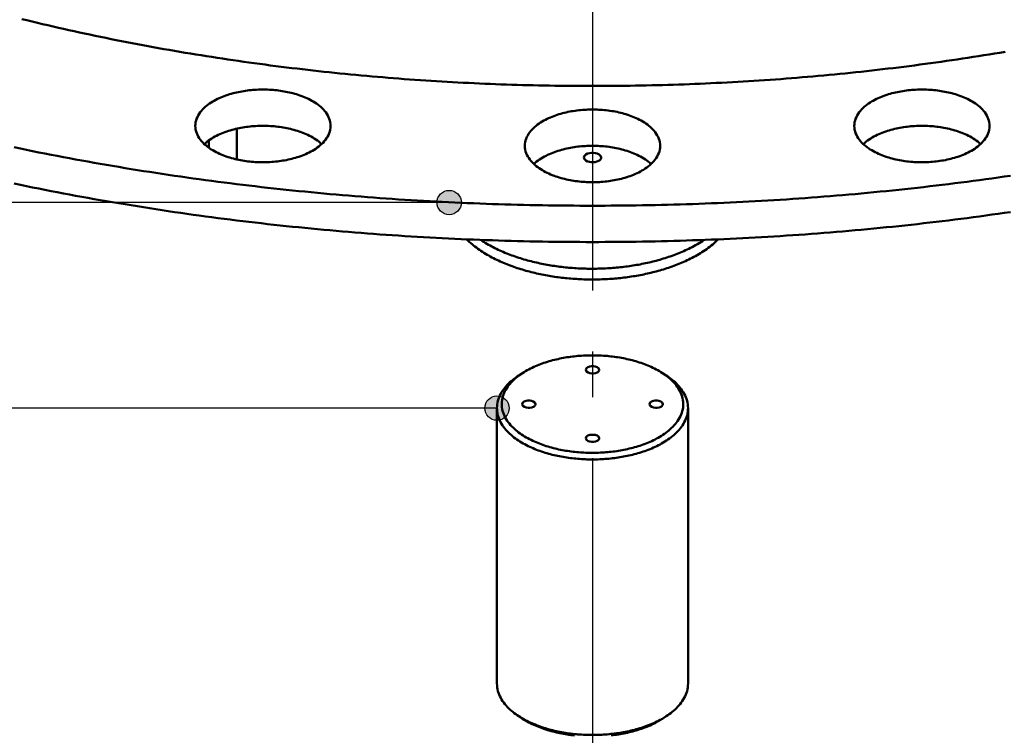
# Model space of a CAD drawing. Header units: millimetres. Extents: x 0 to 841, y 0 to 594.
# Tile 6 of 38: x 298 to 363, y 219 to 266. Entities that reach past the tile are written whole.
import ezdxf

# ---------------------------------------------------------------- set-up
doc = ezdxf.new("R2010")
doc.units = ezdxf.units.MM
doc.linetypes.add('EJE', pattern=[31, 20, -4, 3, -4])
for name, color, linetype, lineweight in [('ACH', 7, 'CONTINUOUS', 13), ('COTA', 7, 'CONTINUOUS', 25), ('EJE', 7, 'EJE', 25), ('VIS', 7, 'CONTINUOUS', 50)]:
    doc.layers.add(name, color=color, linetype=linetype, lineweight=lineweight)

msp = doc.modelspace()

# ---------------------------------------------------------------- hatches: boundary and pattern name
at = {"layer": 'ACH'}
h = msp.add_hatch(color=7, dxfattribs=at)
h.dxf.hatch_style = 1
h.paths.add_polyline_path([(326.879, 253.862), (326.644, 254.428), (326.079, 254.662), (325.513, 254.428), (325.279, 253.862), (325.513, 253.297), (326.079, 253.062), (326.644, 253.297)])
h = msp.add_hatch(color=7, dxfattribs=at)
h.dxf.hatch_style = 1
h.paths.add_polyline_path([(330.019, 240.35), (329.785, 240.916), (329.219, 241.15), (328.653, 240.916), (328.419, 240.35), (328.653, 239.785), (329.219, 239.55), (329.785, 239.785)])

# ---------------------------------------------------------------- linework, layer by layer
at = {"layer": 'COTA'}
for p, q in [((326.079, 253.862), (252.87, 253.862)), ((329.219, 240.35), (227.702, 240.35))]:
    msp.add_line(p, q, dxfattribs=at)
for centre in [(326.079, 253.862), (329.219, 240.35)]:
    msp.add_circle(centre, 0.8, dxfattribs=at)
at = {"layer": 'EJE'}
msp.add_line((335.5, 454.073), (335.5, 184.27), dxfattribs=at)
at = {"layer": 'VIS'}
for points in [[(297.972, 265.919), (298.316, 265.835), (298.66, 265.752), (299.004, 265.669), (299.348, 265.588), (299.693, 265.507), (300.038, 265.427), (300.383, 265.348), (300.728, 265.27), (301.074, 265.193), (301.419, 265.117), (301.765, 265.041), (302.111, 264.966), (302.457, 264.893), (302.804, 264.82), (303.15, 264.748), (303.497, 264.676), (303.844, 264.606), (304.191, 264.536), (304.538, 264.468), (304.886, 264.4), (305.233, 264.333), (305.581, 264.267), (305.929, 264.201), (306.277, 264.137), (306.625, 264.073), (306.974, 264.01), (307.322, 263.948), (307.671, 263.887), (308.02, 263.826), (308.368, 263.767), (308.718, 263.708), (309.067, 263.65), (309.416, 263.593), (309.765, 263.536), (310.115, 263.481), (310.465, 263.426), (310.815, 263.372), (311.165, 263.319), (311.515, 263.266), (311.865, 263.215), (312.215, 263.164), (312.566, 263.114), (312.916, 263.065), (313.267, 263.016), (313.618, 262.969), (313.969, 262.922), (314.319, 262.876), (314.671, 262.831), (315.022, 262.786), (315.373, 262.743), (315.724, 262.7), (316.076, 262.658), (316.427, 262.616), (316.779, 262.576), (317.131, 262.536), (317.483, 262.497), (317.835, 262.459), (318.187, 262.422), (318.539, 262.385), (318.891, 262.349), (319.243, 262.314), (319.595, 262.28), (319.948, 262.246), (320.3, 262.213), (320.653, 262.181), (321.005, 262.15), (321.358, 262.119), (321.711, 262.09), (322.064, 262.061), (322.416, 262.032), (322.769, 262.005), (323.122, 261.978), (323.475, 261.952), (323.828, 261.927), (324.182, 261.903), (324.535, 261.879), (324.888, 261.856), (325.241, 261.834), (325.595, 261.813), (325.948, 261.792), (326.301, 261.772), (326.655, 261.753), (327.008, 261.735), (327.362, 261.717), (327.715, 261.7), (328.069, 261.684), (328.423, 261.669), (328.776, 261.654), (329.13, 261.64), (329.484, 261.627), (329.838, 261.615), (330.191, 261.603), (330.545, 261.593), (330.899, 261.582), (331.253, 261.573), (331.607, 261.564), (331.961, 261.557), (332.315, 261.55), (332.669, 261.543), (333.022, 261.538), (333.376, 261.533), (333.73, 261.529), (334.084, 261.525), (334.438, 261.523), (334.792, 261.521), (335.146, 261.52), (335.5, 261.519), (335.854, 261.52), (336.208, 261.521), (336.562, 261.523), (336.916, 261.525), (337.27, 261.529), (337.624, 261.533), (337.978, 261.538), (338.332, 261.543), (338.686, 261.55), (339.04, 261.557), (339.394, 261.565), (339.748, 261.573), (340.101, 261.582), (340.455, 261.593), (340.809, 261.603), (341.163, 261.615), (341.517, 261.627), (341.87, 261.64), (342.224, 261.654), (342.578, 261.669), (342.931, 261.684), (343.285, 261.7), (343.639, 261.717), (343.992, 261.735), (344.346, 261.753), (344.699, 261.772), (345.053, 261.792), (345.406, 261.813), (345.759, 261.834), (346.113, 261.856), (346.466, 261.879), (346.819, 261.903), (347.172, 261.927), (347.525, 261.952), (347.878, 261.978), (348.231, 262.005), (348.584, 262.032), (348.937, 262.061), (349.29, 262.09), (349.643, 262.119), (349.995, 262.15), (350.348, 262.181), (350.7, 262.213), (351.053, 262.246), (351.405, 262.28), (351.757, 262.314), (352.11, 262.349), (352.462, 262.385), (352.814, 262.422), (353.166, 262.459), (353.518, 262.497), (353.87, 262.536), (354.221, 262.576), (354.573, 262.616), (354.925, 262.658), (355.276, 262.7), (355.627, 262.743), (355.979, 262.786), (356.33, 262.831), (356.681, 262.876), (357.032, 262.922), (357.383, 262.969), (357.734, 263.017), (358.084, 263.065), (358.435, 263.114), (358.785, 263.164), (359.136, 263.215), (359.486, 263.266), (359.836, 263.319), (360.186, 263.372), (360.536, 263.426), (360.885, 263.481), (361.235, 263.536), (361.584, 263.593), (361.934, 263.65), (362.283, 263.708), (362.632, 263.767)], [(309.388, 258.896), (309.393, 259.016), (309.41, 259.136), (309.438, 259.253), (309.475, 259.368), (309.522, 259.479), (309.578, 259.586), (309.64, 259.689), (309.71, 259.788), (309.785, 259.882), (309.865, 259.972), (309.95, 260.058), (310.039, 260.14), (310.131, 260.218), (310.227, 260.292), (310.325, 260.362), (310.425, 260.429), (310.528, 260.493), (310.633, 260.553), (310.739, 260.61), (310.847, 260.664), (310.956, 260.716), (311.066, 260.765), (311.178, 260.811), (311.291, 260.854), (311.404, 260.896), (311.518, 260.934), (311.633, 260.971), (311.749, 261.005), (311.866, 261.037), (311.983, 261.067), (312.1, 261.095), (312.218, 261.12), (312.336, 261.144), (312.455, 261.166), (312.574, 261.186), (312.694, 261.204), (312.813, 261.22), (312.933, 261.234), (313.053, 261.247), (313.173, 261.257), (313.294, 261.266), (313.414, 261.273), (313.535, 261.279), (313.656, 261.282), (313.776, 261.284), (313.897, 261.284), (314.018, 261.282), (314.138, 261.279), (314.259, 261.273), (314.379, 261.266), (314.5, 261.257), (314.62, 261.247), (314.74, 261.234), (314.86, 261.22), (314.98, 261.204), (315.099, 261.186), (315.218, 261.166), (315.337, 261.144), (315.455, 261.12), (315.573, 261.095), (315.691, 261.067), (315.808, 261.037), (315.924, 261.005), (316.04, 260.971), (316.155, 260.934), (316.269, 260.896), (316.383, 260.854), (316.495, 260.811), (316.607, 260.765), (316.717, 260.716), (316.826, 260.664), (316.934, 260.61), (317.041, 260.553), (317.145, 260.493), (317.248, 260.429), (317.348, 260.362), (317.446, 260.292), (317.542, 260.218), (317.634, 260.14), (317.723, 260.058), (317.808, 259.972), (317.888, 259.882), (317.963, 259.788), (318.033, 259.689), (318.096, 259.586), (318.151, 259.479), (318.198, 259.368), (318.235, 259.253), (318.263, 259.136), (318.28, 259.016), (318.286, 258.896)], [(352.714, 258.896), (352.72, 259.016), (352.737, 259.136), (352.765, 259.253), (352.802, 259.368), (352.849, 259.479), (352.904, 259.586), (352.967, 259.689), (353.037, 259.788), (353.112, 259.882), (353.192, 259.972), (353.277, 260.058), (353.366, 260.14), (353.458, 260.218), (353.554, 260.292), (353.652, 260.362), (353.752, 260.429), (353.855, 260.493), (353.959, 260.553), (354.066, 260.61), (354.174, 260.664), (354.283, 260.716), (354.393, 260.765), (354.505, 260.811), (354.617, 260.854), (354.731, 260.896), (354.845, 260.934), (354.96, 260.971), (355.076, 261.005), (355.192, 261.037), (355.309, 261.067), (355.427, 261.095), (355.545, 261.12), (355.663, 261.144), (355.782, 261.166), (355.901, 261.186), (356.02, 261.204), (356.14, 261.22), (356.26, 261.234), (356.38, 261.247), (356.5, 261.257), (356.621, 261.266), (356.741, 261.273), (356.862, 261.279), (356.982, 261.282), (357.103, 261.284), (357.224, 261.284), (357.344, 261.282), (357.465, 261.279), (357.586, 261.273), (357.706, 261.266), (357.827, 261.257), (357.947, 261.247), (358.067, 261.234), (358.187, 261.22), (358.307, 261.204), (358.426, 261.186), (358.545, 261.166), (358.664, 261.144), (358.782, 261.12), (358.9, 261.095), (359.017, 261.067), (359.134, 261.037), (359.251, 261.005), (359.367, 260.971), (359.482, 260.934), (359.596, 260.896), (359.709, 260.854), (359.822, 260.811), (359.934, 260.765), (360.044, 260.716), (360.153, 260.664), (360.261, 260.61), (360.367, 260.553), (360.472, 260.493), (360.575, 260.429), (360.675, 260.362), (360.773, 260.292), (360.869, 260.218), (360.961, 260.14), (361.05, 260.058), (361.135, 259.972), (361.215, 259.882), (361.29, 259.788), (361.36, 259.689), (361.422, 259.586), (361.478, 259.479), (361.525, 259.368), (361.562, 259.253), (361.59, 259.136), (361.607, 259.016), (361.612, 258.896)], [(331.051, 257.585), (331.057, 257.706), (331.074, 257.825), (331.101, 257.943), (331.139, 258.057), (331.186, 258.168), (331.241, 258.276), (331.304, 258.379), (331.373, 258.478), (331.448, 258.572), (331.529, 258.662), (331.614, 258.748), (331.703, 258.83), (331.795, 258.907), (331.89, 258.981), (331.988, 259.052), (332.089, 259.119), (332.192, 259.182), (332.296, 259.242), (332.402, 259.3), (332.51, 259.354), (332.619, 259.405), (332.73, 259.454), (332.841, 259.5), (332.954, 259.544), (333.067, 259.585), (333.182, 259.624), (333.297, 259.66), (333.413, 259.694), (333.529, 259.726), (333.646, 259.756), (333.763, 259.784), (333.881, 259.81), (334, 259.834), (334.118, 259.856), (334.238, 259.875), (334.357, 259.893), (334.477, 259.91), (334.596, 259.924), (334.716, 259.936), (334.837, 259.947), (334.957, 259.956), (335.078, 259.963), (335.198, 259.968), (335.319, 259.972), (335.44, 259.973), (335.56, 259.973), (335.681, 259.972), (335.802, 259.968), (335.922, 259.963), (336.043, 259.956), (336.163, 259.947), (336.284, 259.936), (336.404, 259.924), (336.523, 259.91), (336.643, 259.893), (336.762, 259.875), (336.882, 259.856), (337, 259.834), (337.119, 259.81), (337.237, 259.784), (337.354, 259.756), (337.471, 259.726), (337.587, 259.694), (337.703, 259.66), (337.818, 259.624), (337.933, 259.585), (338.046, 259.544), (338.159, 259.5), (338.27, 259.454), (338.381, 259.405), (338.49, 259.354), (338.598, 259.3), (338.704, 259.242), (338.808, 259.182), (338.911, 259.119), (339.012, 259.052), (339.11, 258.981), (339.205, 258.907), (339.297, 258.83), (339.386, 258.748), (339.471, 258.662), (339.552, 258.572), (339.627, 258.478), (339.696, 258.379), (339.759, 258.276), (339.814, 258.168), (339.861, 258.057), (339.899, 257.943), (339.926, 257.825), (339.943, 257.706), (339.949, 257.585)], [(316.983, 257.207), (316.875, 257.151), (316.765, 257.097), (316.655, 257.047), (316.543, 257), (316.43, 256.955), (316.316, 256.912), (316.202, 256.872), (316.086, 256.835), (315.97, 256.799), (315.853, 256.766), (315.736, 256.735), (315.618, 256.707), (315.499, 256.68), (315.38, 256.655), (315.261, 256.633), (315.141, 256.612), (315.021, 256.593), (314.901, 256.576), (314.78, 256.561), (314.659, 256.548), (314.538, 256.537), (314.417, 256.527), (314.296, 256.52), (314.175, 256.514), (314.053, 256.51), (313.932, 256.507), (313.81, 256.507), (313.689, 256.508), (313.567, 256.511), (313.446, 256.516), (313.325, 256.523), (313.204, 256.531), (313.083, 256.541), (312.962, 256.554), (312.841, 256.567), (312.721, 256.583), (312.6, 256.601), (312.48, 256.621), (312.361, 256.642), (312.242, 256.666), (312.123, 256.691), (312.005, 256.719), (311.887, 256.748), (311.77, 256.78), (311.653, 256.814), (311.537, 256.851), (311.422, 256.889), (311.308, 256.93), (311.194, 256.974), (311.082, 257.02), (310.97, 257.069), (310.86, 257.12), (310.752, 257.174), (310.645, 257.232), (310.539, 257.292), (310.436, 257.356), (310.334, 257.422), (310.235, 257.493), (310.139, 257.567), (310.046, 257.645), (309.956, 257.727), (309.871, 257.813), (309.789, 257.903), (309.713, 257.998), (309.643, 258.097), (309.58, 258.201), (309.524, 258.309), (309.476, 258.421), (309.438, 258.536), (309.41, 258.654), (309.393, 258.774), (309.388, 258.896)], [(309.981, 257.703), (310.072, 257.784), (310.166, 257.861), (310.263, 257.934), (310.362, 258.003), (310.464, 258.069), (310.568, 258.131), (310.673, 258.191), (310.781, 258.247), (310.89, 258.3), (311, 258.351), (311.111, 258.399), (311.224, 258.444), (311.337, 258.487), (311.451, 258.527), (311.566, 258.565), (311.682, 258.601), (311.799, 258.634), (311.916, 258.666), (312.034, 258.695), (312.152, 258.722), (312.271, 258.747), (312.39, 258.77), (312.509, 258.791), (312.629, 258.81), (312.749, 258.827), (312.869, 258.842), (312.989, 258.856), (313.11, 258.868), (313.231, 258.877), (313.352, 258.885), (313.473, 258.892), (313.594, 258.896), (313.715, 258.899), (313.837, 258.9), (313.958, 258.899), (314.079, 258.896), (314.2, 258.892), (314.321, 258.885), (314.442, 258.877), (314.563, 258.868), (314.684, 258.856), (314.804, 258.842), (314.924, 258.827), (315.045, 258.81), (315.164, 258.791), (315.284, 258.77), (315.403, 258.747), (315.521, 258.722), (315.639, 258.695), (315.757, 258.666), (315.874, 258.634), (315.991, 258.601), (316.107, 258.565), (316.222, 258.527), (316.336, 258.487), (316.45, 258.444), (316.562, 258.399), (316.673, 258.351), (316.784, 258.3), (316.892, 258.247), (317, 258.191), (317.105, 258.131), (317.209, 258.069), (317.311, 258.003), (317.411, 257.934), (317.507, 257.861), (317.601, 257.784), (317.692, 257.703)], [(312.119, 256.692), (312.119, 258.714)], [(318.286, 258.896), (318.28, 258.771), (318.262, 258.648), (318.232, 258.527), (318.193, 258.41), (318.143, 258.296), (318.085, 258.186), (318.019, 258.08), (317.946, 257.98), (317.867, 257.884), (317.782, 257.792), (317.694, 257.705), (317.601, 257.622), (317.504, 257.544), (317.405, 257.469), (317.303, 257.398), (317.198, 257.331), (317.091, 257.267), (316.983, 257.207)], [(360.309, 257.207), (360.201, 257.151), (360.092, 257.097), (359.982, 257.047), (359.87, 257), (359.757, 256.955), (359.643, 256.912), (359.528, 256.872), (359.413, 256.835), (359.297, 256.799), (359.18, 256.766), (359.062, 256.735), (358.944, 256.707), (358.826, 256.68), (358.707, 256.655), (358.588, 256.633), (358.468, 256.612), (358.348, 256.593), (358.227, 256.576), (358.107, 256.561), (357.986, 256.548), (357.865, 256.537), (357.744, 256.527), (357.623, 256.52), (357.502, 256.514), (357.38, 256.51), (357.259, 256.507), (357.137, 256.507), (357.016, 256.508), (356.894, 256.511), (356.773, 256.516), (356.652, 256.523), (356.53, 256.531), (356.409, 256.541), (356.288, 256.554), (356.168, 256.567), (356.047, 256.583), (355.927, 256.601), (355.807, 256.621), (355.688, 256.642), (355.569, 256.666), (355.45, 256.691), (355.331, 256.719), (355.214, 256.748), (355.096, 256.78), (354.98, 256.814), (354.864, 256.851), (354.749, 256.889), (354.634, 256.93), (354.521, 256.974), (354.409, 257.02), (354.297, 257.069), (354.187, 257.12), (354.079, 257.174), (353.971, 257.232), (353.866, 257.292), (353.762, 257.356), (353.661, 257.422), (353.562, 257.493), (353.466, 257.567), (353.373, 257.645), (353.283, 257.727), (353.197, 257.813), (353.116, 257.903), (353.04, 257.998), (352.97, 258.097), (352.907, 258.201), (352.851, 258.309), (352.803, 258.421), (352.765, 258.536), (352.737, 258.654), (352.72, 258.774), (352.714, 258.896)], [(353.308, 257.703), (353.399, 257.784), (353.493, 257.861), (353.589, 257.934), (353.689, 258.003), (353.791, 258.069), (353.895, 258.131), (354, 258.191), (354.108, 258.247), (354.216, 258.3), (354.327, 258.351), (354.438, 258.399), (354.55, 258.444), (354.664, 258.487), (354.778, 258.527), (354.893, 258.565), (355.009, 258.601), (355.126, 258.634), (355.243, 258.666), (355.361, 258.695), (355.479, 258.722), (355.597, 258.747), (355.716, 258.77), (355.836, 258.791), (355.955, 258.81), (356.076, 258.827), (356.196, 258.842), (356.316, 258.856), (356.437, 258.868), (356.558, 258.877), (356.679, 258.885), (356.8, 258.892), (356.921, 258.896), (357.042, 258.899), (357.163, 258.9), (357.285, 258.899), (357.406, 258.896), (357.527, 258.892), (357.648, 258.885), (357.769, 258.877), (357.89, 258.868), (358.011, 258.856), (358.131, 258.842), (358.251, 258.827), (358.371, 258.81), (358.491, 258.791), (358.61, 258.77), (358.729, 258.747), (358.848, 258.722), (358.966, 258.695), (359.084, 258.666), (359.201, 258.634), (359.318, 258.601), (359.434, 258.565), (359.549, 258.527), (359.663, 258.487), (359.776, 258.444), (359.889, 258.399), (360, 258.351), (360.11, 258.3), (360.219, 258.247), (360.327, 258.191), (360.432, 258.131), (360.536, 258.069), (360.638, 258.003), (360.737, 257.934), (360.834, 257.861), (360.928, 257.784), (361.019, 257.703)], [(361.612, 258.896), (361.606, 258.771), (361.588, 258.648), (361.559, 258.527), (361.519, 258.41), (361.47, 258.296), (361.411, 258.186), (361.345, 258.08), (361.272, 257.98), (361.193, 257.884), (361.109, 257.792), (361.02, 257.705), (360.928, 257.622), (360.831, 257.544), (360.732, 257.469), (360.629, 257.398), (360.525, 257.331), (360.418, 257.267), (360.309, 257.207)], [(310.268, 257.469), (310.268, 257.938)], [(297.481, 257.488), (297.884, 257.405), (298.287, 257.322), (298.691, 257.24), (299.094, 257.159), (299.498, 257.079), (299.902, 257), (300.306, 256.922), (300.711, 256.845), (301.115, 256.769), (301.52, 256.694), (301.925, 256.62), (302.33, 256.547), (302.735, 256.475), (303.14, 256.404), (303.546, 256.333), (303.952, 256.264), (304.358, 256.196), (304.764, 256.128), (305.17, 256.062), (305.576, 255.996), (305.983, 255.931), (306.389, 255.868), (306.796, 255.805), (307.203, 255.743), (307.61, 255.682), (308.017, 255.622), (308.425, 255.563), (308.832, 255.505), (309.24, 255.448), (309.648, 255.392), (310.055, 255.336), (310.463, 255.282), (310.872, 255.228), (311.28, 255.176), (311.688, 255.124), (312.097, 255.073), (312.505, 255.024), (312.914, 254.975), (313.323, 254.927), (313.732, 254.879), (314.141, 254.833), (314.55, 254.788), (314.959, 254.743), (315.368, 254.7), (315.778, 254.657), (316.187, 254.616), (316.597, 254.575), (317.006, 254.535), (317.416, 254.496), (317.826, 254.458), (318.236, 254.42), (318.646, 254.384), (319.056, 254.349), (319.466, 254.314), (319.876, 254.28), (320.286, 254.248), (320.697, 254.216), (321.107, 254.185), (321.518, 254.154), (321.928, 254.125), (322.339, 254.097), (322.75, 254.069), (323.16, 254.043), (323.571, 254.017), (323.982, 253.992), (324.393, 253.968), (324.804, 253.945), (325.215, 253.923), (325.626, 253.901), (326.037, 253.881), (326.448, 253.861), (326.859, 253.843), (327.271, 253.825), (327.682, 253.808), (328.093, 253.792), (328.504, 253.776), (328.916, 253.762), (329.327, 253.749), (329.739, 253.736), (330.15, 253.724), (330.562, 253.713), (330.973, 253.703), (331.385, 253.694), (331.796, 253.686), (332.208, 253.679), (332.619, 253.672), (333.031, 253.666), (333.442, 253.662), (333.854, 253.658), (334.265, 253.655), (334.677, 253.653), (335.089, 253.651), (335.5, 253.651), (335.912, 253.651), (336.324, 253.653), (336.735, 253.655), (337.147, 253.658), (337.558, 253.662), (337.97, 253.666), (338.381, 253.672), (338.793, 253.679), (339.205, 253.686), (339.616, 253.694), (340.028, 253.703), (340.439, 253.713), (340.851, 253.724), (341.262, 253.736), (341.673, 253.749), (342.085, 253.762), (342.496, 253.776), (342.907, 253.792), (343.319, 253.808), (343.73, 253.825), (344.141, 253.843), (344.552, 253.861), (344.964, 253.881), (345.375, 253.901), (345.786, 253.923), (346.197, 253.945), (346.608, 253.968), (347.019, 253.992), (347.429, 254.017), (347.84, 254.043), (348.251, 254.069), (348.662, 254.097), (349.072, 254.125), (349.483, 254.154), (349.893, 254.185), (350.304, 254.216), (350.714, 254.248), (351.124, 254.28), (351.535, 254.314), (351.945, 254.349), (352.355, 254.384), (352.765, 254.42), (353.175, 254.458), (353.585, 254.496), (353.994, 254.535), (354.404, 254.575), (354.814, 254.616), (355.223, 254.657), (355.632, 254.7), (356.042, 254.744), (356.451, 254.788), (356.86, 254.833), (357.269, 254.879), (357.678, 254.927), (358.087, 254.975), (358.495, 255.024), (358.904, 255.073), (359.313, 255.124), (359.721, 255.176), (360.129, 255.228), (360.537, 255.282), (360.945, 255.336), (361.353, 255.392), (361.761, 255.448), (362.168, 255.505), (362.576, 255.563), (362.983, 255.622)], [(338.646, 255.896), (338.538, 255.84), (338.429, 255.787), (338.318, 255.737), (338.206, 255.689), (338.094, 255.644), (337.98, 255.602), (337.865, 255.562), (337.75, 255.524), (337.633, 255.489), (337.516, 255.456), (337.399, 255.425), (337.281, 255.396), (337.162, 255.369), (337.043, 255.345), (336.924, 255.322), (336.804, 255.301), (336.684, 255.283), (336.564, 255.266), (336.444, 255.251), (336.323, 255.238), (336.202, 255.226), (336.081, 255.217), (335.959, 255.209), (335.838, 255.203), (335.717, 255.199), (335.595, 255.197), (335.474, 255.196), (335.352, 255.198), (335.231, 255.201), (335.109, 255.206), (334.988, 255.212), (334.867, 255.221), (334.746, 255.231), (334.625, 255.243), (334.504, 255.257), (334.384, 255.273), (334.264, 255.29), (334.144, 255.31), (334.024, 255.332), (333.905, 255.355), (333.786, 255.381), (333.668, 255.408), (333.55, 255.438), (333.433, 255.47), (333.316, 255.504), (333.201, 255.54), (333.085, 255.579), (332.971, 255.62), (332.858, 255.663), (332.745, 255.709), (332.634, 255.758), (332.524, 255.81), (332.415, 255.864), (332.308, 255.921), (332.203, 255.981), (332.099, 256.045), (331.998, 256.112), (331.899, 256.182), (331.803, 256.257), (331.709, 256.335), (331.62, 256.416), (331.534, 256.503), (331.453, 256.593), (331.377, 256.688), (331.307, 256.787), (331.243, 256.89), (331.187, 256.998), (331.14, 257.11), (331.102, 257.225), (331.074, 257.344), (331.057, 257.464), (331.051, 257.585)], [(331.645, 256.393), (331.735, 256.473), (331.829, 256.55), (331.926, 256.623), (332.025, 256.692), (332.127, 256.758), (332.231, 256.821), (332.337, 256.88), (332.444, 256.937), (332.553, 256.99), (332.663, 257.041), (332.775, 257.088), (332.887, 257.134), (333, 257.177), (333.115, 257.217), (333.23, 257.255), (333.346, 257.29), (333.462, 257.324), (333.579, 257.355), (333.697, 257.384), (333.815, 257.411), (333.934, 257.436), (334.053, 257.459), (334.172, 257.48), (334.292, 257.499), (334.412, 257.517), (334.532, 257.532), (334.653, 257.545), (334.774, 257.557), (334.894, 257.567), (335.015, 257.575), (335.136, 257.581), (335.258, 257.586), (335.379, 257.588), (335.5, 257.589), (335.621, 257.588), (335.742, 257.586), (335.864, 257.581), (335.985, 257.575), (336.106, 257.567), (336.226, 257.557), (336.347, 257.545), (336.468, 257.532), (336.588, 257.517), (336.708, 257.499), (336.828, 257.48), (336.947, 257.459), (337.066, 257.436), (337.185, 257.411), (337.303, 257.384), (337.421, 257.355), (337.538, 257.324), (337.654, 257.29), (337.77, 257.255), (337.885, 257.217), (338, 257.177), (338.113, 257.134), (338.225, 257.088), (338.337, 257.041), (338.447, 256.99), (338.556, 256.937), (338.663, 256.88), (338.769, 256.821), (338.873, 256.758), (338.975, 256.692), (339.074, 256.623), (339.171, 256.55), (339.265, 256.473), (339.355, 256.393)], [(334.924, 256.817), (334.969, 256.936), (335.066, 257.02), (335.183, 257.075), (335.307, 257.108), (335.435, 257.124), (335.565, 257.124), (335.693, 257.108), (335.817, 257.075), (335.934, 257.02), (336.031, 256.936), (336.076, 256.817)], [(339.949, 257.585), (339.943, 257.461), (339.925, 257.338), (339.896, 257.217), (339.856, 257.099), (339.806, 256.985), (339.748, 256.875), (339.682, 256.77), (339.609, 256.669), (339.53, 256.573), (339.446, 256.482), (339.357, 256.394), (339.264, 256.312), (339.168, 256.233), (339.068, 256.158), (338.966, 256.088), (338.861, 256.02), (338.755, 255.956), (338.646, 255.896)], [(335.907, 256.598), (335.791, 256.55), (335.669, 256.522), (335.544, 256.509), (335.418, 256.511), (335.294, 256.528), (335.173, 256.563), (335.06, 256.618), (334.966, 256.701), (334.924, 256.817)], [(336.076, 256.817), (336.069, 256.769), (336.05, 256.725), (336.022, 256.686), (335.987, 256.652), (335.949, 256.623), (335.907, 256.598)], [(297.481, 255.104), (297.884, 255.02), (298.287, 254.937), (298.691, 254.855), (299.094, 254.775), (299.498, 254.695), (299.902, 254.616), (300.306, 254.538), (300.711, 254.461), (301.115, 254.385), (301.52, 254.31), (301.925, 254.236), (302.33, 254.162), (302.735, 254.09), (303.14, 254.019), (303.546, 253.949), (303.952, 253.879), (304.358, 253.811), (304.764, 253.744), (305.17, 253.677), (305.576, 253.611), (305.983, 253.547), (306.389, 253.483), (306.796, 253.42), (307.203, 253.359), (307.61, 253.298), (308.017, 253.238), (308.425, 253.179), (308.832, 253.121), (309.24, 253.063), (309.648, 253.007), (310.055, 252.952), (310.463, 252.897), (310.872, 252.844), (311.28, 252.791), (311.688, 252.74), (312.097, 252.689), (312.505, 252.639), (312.914, 252.59), (313.323, 252.542), (313.732, 252.495), (314.141, 252.449), (314.55, 252.403), (314.959, 252.359), (315.368, 252.315), (315.778, 252.273), (316.187, 252.231), (316.597, 252.19), (317.006, 252.15), (317.416, 252.111), (317.826, 252.073), (318.236, 252.036), (318.646, 252), (319.056, 251.964), (319.466, 251.929), (319.876, 251.896), (320.286, 251.863), (320.697, 251.831), (321.107, 251.8), (321.518, 251.77), (321.928, 251.741), (322.339, 251.712), (322.75, 251.685), (323.16, 251.658), (323.571, 251.632), (323.982, 251.608), (324.393, 251.584), (324.804, 251.56), (325.215, 251.538), (325.626, 251.517), (326.037, 251.496), (326.448, 251.477), (326.859, 251.458), (327.271, 251.44), (327.682, 251.423), (328.093, 251.407), (328.504, 251.392), (328.916, 251.378), (329.327, 251.364), (329.739, 251.351), (330.15, 251.34), (330.562, 251.329), (330.973, 251.319), (331.385, 251.31), (331.796, 251.301), (332.208, 251.294), (332.619, 251.288), (333.031, 251.282), (333.442, 251.277), (333.854, 251.273), (334.265, 251.27), (334.677, 251.268), (335.089, 251.267), (335.5, 251.266), (335.912, 251.267), (336.324, 251.268), (336.735, 251.27), (337.147, 251.273), (337.558, 251.277), (337.97, 251.282), (338.381, 251.288), (338.793, 251.294), (339.205, 251.302), (339.616, 251.31), (340.028, 251.319), (340.439, 251.329), (340.851, 251.34), (341.262, 251.352), (341.673, 251.364), (342.085, 251.378), (342.496, 251.392), (342.907, 251.407), (343.319, 251.423), (343.73, 251.44), (344.141, 251.458), (344.552, 251.477), (344.964, 251.496), (345.375, 251.517), (345.786, 251.538), (346.197, 251.56), (346.608, 251.584), (347.019, 251.608), (347.429, 251.632), (347.84, 251.658), (348.251, 251.685), (348.662, 251.712), (349.072, 251.741), (349.483, 251.77), (349.893, 251.8), (350.304, 251.831), (350.714, 251.863), (351.124, 251.896), (351.535, 251.93), (351.945, 251.964), (352.355, 252), (352.765, 252.036), (353.175, 252.073), (353.585, 252.111), (353.994, 252.15), (354.404, 252.19), (354.814, 252.231), (355.223, 252.273), (355.632, 252.315), (356.042, 252.359), (356.451, 252.403), (356.86, 252.449), (357.269, 252.495), (357.678, 252.542), (358.087, 252.59), (358.495, 252.639), (358.904, 252.689), (359.313, 252.74), (359.721, 252.791), (360.129, 252.844), (360.537, 252.897), (360.945, 252.952), (361.353, 253.007), (361.761, 253.064), (362.168, 253.121), (362.576, 253.179), (362.983, 253.238)], [(327.227, 251.442), (327.314, 251.359), (327.402, 251.277), (327.492, 251.197), (327.584, 251.119), (327.678, 251.043), (327.772, 250.969), (327.868, 250.896), (327.966, 250.825), (328.064, 250.756), (328.164, 250.689), (328.264, 250.623), (328.366, 250.558), (328.469, 250.496), (328.572, 250.434), (328.677, 250.374), (328.782, 250.316), (328.888, 250.259), (328.995, 250.203), (329.102, 250.149), (329.211, 250.096), (329.319, 250.045), (329.429, 249.994), (329.539, 249.945), (329.649, 249.898), (329.76, 249.851), (329.872, 249.806), (329.984, 249.762), (330.096, 249.719), (330.209, 249.677), (330.323, 249.636), (330.436, 249.597), (330.55, 249.558), (330.665, 249.521), (330.78, 249.485), (330.895, 249.45), (331.01, 249.415), (331.126, 249.382), (331.242, 249.35), (331.358, 249.319), (331.475, 249.289), (331.592, 249.26), (331.709, 249.232), (331.826, 249.205), (331.943, 249.178), (332.061, 249.153), (332.179, 249.129), (332.297, 249.105), (332.415, 249.083), (332.534, 249.061), (332.652, 249.041), (332.771, 249.021), (332.89, 249.002), (333.009, 248.984), (333.128, 248.967), (333.248, 248.951), (333.367, 248.935), (333.486, 248.921), (333.606, 248.907), (333.726, 248.895), (333.846, 248.883), (333.965, 248.872), (334.085, 248.861), (334.205, 248.852), (334.325, 248.844), (334.446, 248.836), (334.566, 248.829), (334.686, 248.823), (334.806, 248.818), (334.927, 248.813), (335.047, 248.81), (335.167, 248.807), (335.288, 248.805), (335.408, 248.804), (335.528, 248.804), (335.649, 248.805), (335.769, 248.806), (335.89, 248.808), (336.01, 248.812), (336.13, 248.815), (336.25, 248.82), (336.371, 248.826), (336.491, 248.832), (336.611, 248.839), (336.731, 248.847), (336.851, 248.856), (336.971, 248.866), (337.091, 248.877), (337.211, 248.888), (337.331, 248.901), (337.45, 248.914), (337.57, 248.928), (337.689, 248.943), (337.809, 248.958), (337.928, 248.975), (338.047, 248.992), (338.166, 249.011), (338.285, 249.03), (338.404, 249.05), (338.522, 249.071), (338.641, 249.093), (338.759, 249.116), (338.877, 249.14), (338.995, 249.165), (339.112, 249.191), (339.23, 249.217), (339.347, 249.245), (339.464, 249.274), (339.58, 249.303), (339.697, 249.334), (339.813, 249.365), (339.929, 249.398), (340.044, 249.431), (340.16, 249.466), (340.275, 249.502), (340.389, 249.539), (340.504, 249.576), (340.617, 249.615), (340.731, 249.655), (340.844, 249.697), (340.957, 249.739), (341.069, 249.782), (341.181, 249.827), (341.292, 249.873), (341.403, 249.92), (341.513, 249.968), (341.623, 250.018), (341.732, 250.069), (341.841, 250.121), (341.948, 250.175), (342.055, 250.229), (342.162, 250.286)], [(328.149, 251.405), (328.25, 251.339), (328.351, 251.274), (328.454, 251.211), (328.558, 251.149), (328.662, 251.089), (328.767, 251.03), (328.874, 250.973), (328.98, 250.917), (329.088, 250.863), (329.196, 250.81), (329.305, 250.758), (329.414, 250.708), (329.524, 250.658), (329.635, 250.61), (329.746, 250.564), (329.858, 250.518), (329.97, 250.474), (330.082, 250.431), (330.195, 250.389), (330.309, 250.348), (330.422, 250.308), (330.537, 250.27), (330.651, 250.232), (330.766, 250.196), (330.881, 250.16), (330.997, 250.126), (331.113, 250.093), (331.229, 250.06), (331.345, 250.029), (331.462, 249.999), (331.579, 249.97), (331.696, 249.941), (331.813, 249.914), (331.931, 249.888), (332.049, 249.862), (332.167, 249.838), (332.285, 249.814), (332.403, 249.792), (332.522, 249.77), (332.641, 249.749), (332.76, 249.729), (332.879, 249.71), (332.998, 249.692), (333.117, 249.675), (333.237, 249.659), (333.356, 249.643), (333.476, 249.629), (333.595, 249.615), (333.715, 249.602), (333.835, 249.59), (333.955, 249.579), (334.075, 249.569), (334.195, 249.559), (334.316, 249.551), (334.436, 249.543), (334.556, 249.536), (334.677, 249.53), (334.797, 249.525), (334.918, 249.52), (335.038, 249.517), (335.159, 249.514), (335.279, 249.512), (335.4, 249.511), (335.52, 249.511), (335.641, 249.511), (335.761, 249.513), (335.882, 249.515), (336.002, 249.518), (336.123, 249.522), (336.243, 249.526), (336.363, 249.532), (336.484, 249.538), (336.604, 249.545), (336.724, 249.554), (336.845, 249.562), (336.965, 249.572), (337.085, 249.583), (337.205, 249.594), (337.325, 249.606), (337.445, 249.62), (337.564, 249.634), (337.684, 249.648), (337.803, 249.664), (337.923, 249.681), (338.042, 249.698), (338.161, 249.717), (338.28, 249.736), (338.399, 249.756), (338.518, 249.777), (338.636, 249.799), (338.754, 249.822), (338.873, 249.846), (338.991, 249.871), (339.108, 249.896), (339.226, 249.923), (339.343, 249.951), (339.46, 249.979), (339.577, 250.009), (339.694, 250.039), (339.81, 250.071), (339.926, 250.104), (340.042, 250.137), (340.157, 250.172), (340.272, 250.208), (340.387, 250.244), (340.501, 250.282), (340.616, 250.321), (340.729, 250.361), (340.842, 250.403), (340.955, 250.445), (341.068, 250.488), (341.18, 250.533), (341.291, 250.579), (341.402, 250.626), (341.512, 250.675), (341.622, 250.724), (341.731, 250.775), (341.84, 250.827), (341.948, 250.881), (342.055, 250.936), (342.162, 250.992)], [(342.162, 250.286), (342.271, 250.345), (342.379, 250.406), (342.487, 250.469), (342.593, 250.533), (342.699, 250.599), (342.803, 250.667), (342.906, 250.736), (343.008, 250.807), (343.109, 250.88), (343.209, 250.954), (343.307, 251.031), (343.403, 251.109), (343.498, 251.189), (343.592, 251.272), (343.683, 251.356), (343.773, 251.442)], [(342.162, 250.992), (342.279, 251.056), (342.396, 251.122), (342.511, 251.19), (342.626, 251.26), (342.739, 251.332), (342.851, 251.405)], [(340.103, 242.654), (340.001, 242.718), (339.898, 242.78), (339.794, 242.84), (339.688, 242.897), (339.581, 242.952), (339.473, 243.005), (339.364, 243.056), (339.254, 243.105), (339.144, 243.152), (339.032, 243.197), (338.92, 243.24), (338.807, 243.282), (338.694, 243.321), (338.58, 243.359), (338.465, 243.395), (338.35, 243.43), (338.234, 243.463), (338.118, 243.494), (338.001, 243.524), (337.885, 243.552), (337.767, 243.578), (337.65, 243.604), (337.532, 243.627), (337.414, 243.65), (337.295, 243.67), (337.177, 243.69), (337.058, 243.708), (336.939, 243.724), (336.819, 243.739), (336.7, 243.753), (336.58, 243.766), (336.461, 243.777), (336.341, 243.787), (336.221, 243.795), (336.101, 243.802), (335.981, 243.808), (335.861, 243.813), (335.74, 243.816), (335.62, 243.818), (335.5, 243.819), (335.38, 243.818), (335.26, 243.816), (335.139, 243.813), (335.019, 243.808), (334.899, 243.802), (334.779, 243.795), (334.659, 243.787), (334.539, 243.777), (334.42, 243.766), (334.3, 243.753), (334.181, 243.739), (334.061, 243.724), (333.942, 243.708), (333.823, 243.69), (333.705, 243.67), (333.586, 243.65), (333.468, 243.627), (333.35, 243.604), (333.233, 243.578), (333.115, 243.552), (332.999, 243.524), (332.882, 243.494), (332.766, 243.463), (332.65, 243.43), (332.535, 243.395), (332.42, 243.359), (332.306, 243.321), (332.193, 243.282), (332.08, 243.24), (331.968, 243.197), (331.856, 243.152), (331.746, 243.105), (331.636, 243.056), (331.527, 243.005), (331.419, 242.952), (331.312, 242.897), (331.206, 242.84), (331.102, 242.78), (330.999, 242.718), (330.897, 242.654)], [(335.055, 242.863), (335.104, 242.972), (335.203, 243.041), (335.319, 243.081), (335.439, 243.1), (335.561, 243.1), (335.681, 243.081), (335.797, 243.041), (335.896, 242.972), (335.945, 242.863)], [(335.815, 242.694), (335.698, 242.649), (335.575, 242.628), (335.451, 242.626), (335.327, 242.643), (335.209, 242.683), (335.106, 242.753), (335.055, 242.863)], [(335.945, 242.863), (335.94, 242.826), (335.925, 242.792), (335.903, 242.762), (335.876, 242.736), (335.847, 242.714), (335.815, 242.694)], [(330.655, 242.496), (330.553, 242.428), (330.453, 242.358), (330.355, 242.285), (330.259, 242.209), (330.165, 242.13), (330.074, 242.049), (329.985, 241.964), (329.9, 241.877), (329.817, 241.787), (329.739, 241.693), (329.664, 241.596), (329.593, 241.496), (329.527, 241.393), (329.466, 241.287), (329.411, 241.178), (329.362, 241.066), (329.32, 240.951), (329.284, 240.834), (329.256, 240.715), (329.236, 240.594), (329.223, 240.472), (329.219, 240.35)], [(330.897, 242.654), (330.798, 242.587), (330.7, 242.518), (330.603, 242.446), (330.509, 242.371), (330.418, 242.294), (330.329, 242.213), (330.242, 242.13), (330.159, 242.043), (330.079, 241.954), (330.003, 241.861), (329.931, 241.765), (329.863, 241.666), (329.8, 241.563), (329.743, 241.458), (329.692, 241.349), (329.647, 241.238), (329.609, 241.124), (329.578, 241.008), (329.555, 240.89), (329.54, 240.771), (329.533, 240.651), (329.535, 240.531), (329.545, 240.412), (329.563, 240.293), (329.59, 240.176), (329.623, 240.061), (329.664, 239.948), (329.712, 239.837), (329.765, 239.73), (329.825, 239.626), (329.889, 239.525), (329.959, 239.427), (330.033, 239.332), (330.11, 239.24), (330.192, 239.152), (330.276, 239.067), (330.364, 238.985), (330.454, 238.905), (330.547, 238.829), (330.641, 238.755), (330.738, 238.685), (330.837, 238.616), (330.938, 238.551), (331.04, 238.487), (331.143, 238.426), (331.248, 238.368), (331.354, 238.311), (331.461, 238.257), (331.569, 238.205), (331.678, 238.155), (331.788, 238.107), (331.899, 238.061), (332.011, 238.016), (332.123, 237.974), (332.236, 237.933), (332.35, 237.894), (332.464, 237.857), (332.579, 237.822), (332.694, 237.788), (332.809, 237.756), (332.926, 237.725), (333.042, 237.696), (333.159, 237.668), (333.276, 237.642), (333.394, 237.618), (333.511, 237.595), (333.63, 237.573), (333.748, 237.553), (333.866, 237.534), (333.985, 237.517), (334.104, 237.5), (334.223, 237.486), (334.343, 237.472), (334.462, 237.46), (334.582, 237.45), (334.702, 237.44), (334.821, 237.432), (334.941, 237.426), (335.061, 237.42), (335.181, 237.416), (335.301, 237.413), (335.421, 237.412), (335.541, 237.412), (335.661, 237.413), (335.781, 237.415), (335.901, 237.419), (336.021, 237.424), (336.141, 237.43), (336.261, 237.438), (336.381, 237.447), (336.501, 237.457), (336.62, 237.469), (336.739, 237.481), (336.859, 237.496), (336.978, 237.511), (337.097, 237.528), (337.215, 237.547), (337.334, 237.567), (337.452, 237.588), (337.57, 237.61), (337.687, 237.635), (337.805, 237.66), (337.922, 237.687), (338.038, 237.716), (338.154, 237.746), (338.27, 237.778), (338.386, 237.811), (338.5, 237.846), (338.615, 237.883), (338.729, 237.921), (338.842, 237.961), (338.954, 238.003), (339.066, 238.047), (339.177, 238.092), (339.288, 238.14), (339.397, 238.189), (339.505, 238.241), (339.613, 238.294), (339.719, 238.35)], [(330.897, 242.654), (330.655, 242.496)], [(330.78, 242.575), (330.759, 242.562), (330.738, 242.549), (330.717, 242.536), (330.697, 242.523), (330.676, 242.51), (330.655, 242.496)], [(339.719, 238.35), (339.825, 238.408), (339.93, 238.469), (340.033, 238.532), (340.134, 238.597), (340.234, 238.665), (340.332, 238.736), (340.429, 238.809), (340.522, 238.885), (340.614, 238.965), (340.703, 239.047), (340.789, 239.132), (340.871, 239.22), (340.95, 239.311), (341.025, 239.406), (341.096, 239.504), (341.162, 239.605), (341.223, 239.709), (341.279, 239.817), (341.328, 239.927), (341.37, 240.041), (341.405, 240.156), (341.433, 240.274), (341.453, 240.393), (341.464, 240.513), (341.467, 240.634), (341.461, 240.755), (341.447, 240.875), (341.425, 240.994), (341.395, 241.111), (341.358, 241.226), (341.313, 241.338), (341.262, 241.448), (341.205, 241.554), (341.142, 241.658), (341.074, 241.758), (341.002, 241.855), (340.926, 241.948), (340.846, 242.039), (340.762, 242.126), (340.675, 242.21), (340.585, 242.291), (340.493, 242.369), (340.399, 242.444), (340.302, 242.517), (340.203, 242.587), (340.103, 242.654)], [(340.103, 242.654), (340.345, 242.496)], [(340.345, 242.496), (340.324, 242.51), (340.303, 242.523), (340.283, 242.536), (340.262, 242.549), (340.241, 242.562), (340.22, 242.575)], [(341.781, 240.35), (341.777, 240.472), (341.764, 240.594), (341.744, 240.715), (341.716, 240.834), (341.68, 240.951), (341.638, 241.066), (341.589, 241.178), (341.534, 241.287), (341.473, 241.393), (341.407, 241.496), (341.336, 241.596), (341.261, 241.693), (341.183, 241.787), (341.1, 241.877), (341.015, 241.964), (340.926, 242.049), (340.835, 242.13), (340.741, 242.209), (340.645, 242.285), (340.547, 242.358), (340.447, 242.428), (340.345, 242.496)], [(330.868, 240.615), (330.917, 240.724), (331.016, 240.793), (331.131, 240.833), (331.252, 240.852), (331.374, 240.852), (331.494, 240.833), (331.609, 240.793), (331.709, 240.724), (331.758, 240.615)], [(339.242, 240.615), (339.291, 240.724), (339.391, 240.793), (339.506, 240.833), (339.626, 240.852), (339.748, 240.852), (339.869, 240.833), (339.984, 240.793), (340.083, 240.724), (340.132, 240.615)], [(329.219, 240.35), (329.223, 240.229), (329.235, 240.109), (329.255, 239.989), (329.283, 239.872), (329.317, 239.756), (329.359, 239.642), (329.407, 239.531), (329.461, 239.423), (329.521, 239.317), (329.586, 239.215), (329.655, 239.116), (329.729, 239.02), (329.806, 238.927), (329.887, 238.837), (329.971, 238.75), (330.059, 238.666), (330.149, 238.585), (330.241, 238.507), (330.336, 238.431), (330.432, 238.358), (330.531, 238.288), (330.631, 238.22), (330.733, 238.155), (330.836, 238.091), (330.941, 238.031), (331.047, 237.972), (331.154, 237.916), (331.262, 237.861), (331.371, 237.809), (331.481, 237.759), (331.592, 237.71), (331.704, 237.664), (331.816, 237.619), (331.93, 237.576), (332.043, 237.535), (332.158, 237.495), (332.273, 237.457), (332.388, 237.421), (332.504, 237.386), (332.621, 237.353), (332.738, 237.322), (332.855, 237.292), (332.973, 237.263), (333.091, 237.236), (333.209, 237.21), (333.328, 237.186), (333.446, 237.163), (333.566, 237.142), (333.685, 237.122), (333.805, 237.103), (333.924, 237.086), (334.044, 237.07), (334.165, 237.055), (334.285, 237.042), (334.405, 237.03), (334.526, 237.019), (334.647, 237.009), (334.767, 237.001), (334.888, 236.994), (335.009, 236.988), (335.13, 236.984), (335.251, 236.981), (335.372, 236.979), (335.493, 236.978), (335.614, 236.979), (335.735, 236.98), (335.856, 236.983), (335.977, 236.988), (336.098, 236.993), (336.219, 237), (336.34, 237.008), (336.461, 237.018), (336.581, 237.028), (336.702, 237.04), (336.822, 237.054), (336.942, 237.068), (337.062, 237.084), (337.182, 237.101), (337.302, 237.12), (337.421, 237.14), (337.54, 237.161), (337.659, 237.184), (337.778, 237.208), (337.896, 237.233), (338.014, 237.26), (338.132, 237.288), (338.249, 237.318), (338.366, 237.35), (338.483, 237.382), (338.599, 237.417), (338.714, 237.453), (338.829, 237.491), (338.944, 237.53), (339.058, 237.571), (339.171, 237.614), (339.283, 237.658), (339.395, 237.705), (339.506, 237.753), (339.617, 237.803), (339.726, 237.855), (339.834, 237.91), (339.941, 237.966)], [(329.219, 240.35), (329.219, 222.246)], [(331.627, 240.446), (331.511, 240.401), (331.388, 240.38), (331.263, 240.378), (331.14, 240.395), (331.021, 240.435), (330.919, 240.504), (330.868, 240.615)], [(331.758, 240.615), (331.752, 240.578), (331.738, 240.544), (331.716, 240.514), (331.689, 240.488), (331.659, 240.465), (331.627, 240.446)], [(340.002, 240.446), (339.886, 240.401), (339.763, 240.38), (339.638, 240.378), (339.514, 240.395), (339.396, 240.435), (339.293, 240.504), (339.242, 240.615)], [(339.941, 237.966), (340.048, 238.024), (340.153, 238.085), (340.257, 238.148), (340.359, 238.214), (340.46, 238.282), (340.559, 238.352), (340.657, 238.425), (340.752, 238.501), (340.845, 238.579), (340.935, 238.66), (341.023, 238.744), (341.108, 238.831), (341.189, 238.922), (341.267, 239.015), (341.342, 239.111), (341.411, 239.211), (341.477, 239.313), (341.537, 239.419), (341.591, 239.528), (341.64, 239.639), (341.682, 239.753), (341.717, 239.87), (341.745, 239.988), (341.765, 240.108), (341.777, 240.229), (341.781, 240.35)], [(340.132, 240.615), (340.127, 240.578), (340.112, 240.544), (340.09, 240.514), (340.064, 240.488), (340.034, 240.465), (340.002, 240.446)], [(341.781, 240.35), (341.781, 222.246)], [(335.055, 238.367), (335.104, 238.476), (335.203, 238.545), (335.319, 238.585), (335.439, 238.604), (335.561, 238.604), (335.681, 238.585), (335.797, 238.545), (335.896, 238.476), (335.945, 238.367)], [(335.815, 238.198), (335.698, 238.153), (335.575, 238.132), (335.451, 238.13), (335.327, 238.147), (335.209, 238.187), (335.106, 238.256), (335.055, 238.367)], [(335.945, 238.367), (335.94, 238.33), (335.925, 238.296), (335.903, 238.266), (335.876, 238.24), (335.847, 238.217), (335.815, 238.198)], [(329.219, 222.246), (329.223, 222.123), (329.236, 222.002), (329.256, 221.881), (329.284, 221.762), (329.32, 221.645), (329.362, 221.53), (329.411, 221.418), (329.466, 221.309), (329.527, 221.203), (329.593, 221.099), (329.664, 221), (329.739, 220.903), (329.817, 220.809), (329.9, 220.719), (329.985, 220.631), (330.074, 220.547), (330.165, 220.466), (330.259, 220.387), (330.355, 220.311), (330.453, 220.238), (330.553, 220.168), (330.655, 220.1)], [(340.345, 220.1), (340.447, 220.168), (340.547, 220.238), (340.645, 220.311), (340.741, 220.387), (340.835, 220.466), (340.926, 220.547), (341.015, 220.631), (341.1, 220.719), (341.183, 220.809), (341.261, 220.903), (341.336, 221), (341.407, 221.099), (341.473, 221.203), (341.534, 221.309), (341.589, 221.418), (341.638, 221.53), (341.68, 221.645), (341.716, 221.762), (341.744, 221.881), (341.764, 222.002), (341.777, 222.123), (341.781, 222.246)], [(330.655, 220.1), (330.757, 220.035), (330.86, 219.973), (330.965, 219.912), (331.071, 219.855), (331.178, 219.799), (331.286, 219.745), (331.395, 219.693), (331.505, 219.643), (331.616, 219.596), (331.727, 219.55), (331.84, 219.505), (331.953, 219.463), (332.066, 219.422), (332.18, 219.383), (332.295, 219.345), (332.41, 219.31), (332.526, 219.275), (332.642, 219.243), (332.759, 219.211), (332.876, 219.182), (332.993, 219.154), (333.111, 219.127), (333.229, 219.102), (333.347, 219.078), (333.466, 219.055), (333.585, 219.034), (333.704, 219.014), (333.823, 218.996), (333.943, 218.979), (334.062, 218.963), (334.182, 218.949), (334.302, 218.935), (334.422, 218.923), (334.542, 218.913), (334.663, 218.904), (334.783, 218.895), (334.904, 218.889), (335.024, 218.883), (335.145, 218.879), (335.266, 218.876), (335.386, 218.874), (335.507, 218.873), (335.628, 218.874), (335.748, 218.876), (335.869, 218.879), (335.99, 218.884), (336.11, 218.889), (336.231, 218.896), (336.351, 218.905), (336.471, 218.914), (336.592, 218.925), (336.712, 218.937), (336.832, 218.95), (336.952, 218.965), (337.071, 218.981), (337.191, 218.998), (337.31, 219.016), (337.429, 219.036), (337.548, 219.058), (337.666, 219.08), (337.785, 219.104), (337.903, 219.13), (338.02, 219.157), (338.138, 219.185), (338.254, 219.215), (338.371, 219.246), (338.487, 219.279), (338.603, 219.314), (338.718, 219.35), (338.833, 219.387), (338.947, 219.427), (339.06, 219.468), (339.173, 219.51), (339.285, 219.555), (339.397, 219.601), (339.508, 219.649), (339.618, 219.699), (339.726, 219.751), (339.834, 219.805), (339.941, 219.861)], [(330.897, 219.942), (330.655, 220.1)], [(330.78, 220.021), (330.799, 220.007), (330.819, 219.994), (330.838, 219.981), (330.858, 219.968), (330.878, 219.955), (330.897, 219.942)], [(330.897, 219.942), (330.999, 219.877), (331.103, 219.815), (331.208, 219.755), (331.314, 219.698), (331.421, 219.643), (331.529, 219.589), (331.639, 219.538), (331.749, 219.489), (331.86, 219.442), (331.972, 219.397), (332.085, 219.354), (332.198, 219.312), (332.312, 219.273), (332.427, 219.235), (332.542, 219.199), (332.657, 219.164), (332.774, 219.131), (332.89, 219.1), (333.007, 219.07), (333.125, 219.042), (333.242, 219.015), (333.36, 218.99), (333.479, 218.967), (333.597, 218.944), (333.716, 218.924), (333.835, 218.904), (333.955, 218.886), (334.074, 218.87), (334.194, 218.855), (334.314, 218.841)], [(336.723, 218.845), (336.843, 218.859), (336.963, 218.875), (337.082, 218.892), (337.202, 218.91), (337.321, 218.93), (337.439, 218.951), (337.558, 218.974), (337.676, 218.998), (337.794, 219.023), (337.912, 219.05), (338.029, 219.079), (338.146, 219.109), (338.262, 219.141), (338.378, 219.174), (338.494, 219.21), (338.609, 219.246), (338.723, 219.285), (338.837, 219.325), (338.95, 219.367), (339.063, 219.411), (339.174, 219.457), (339.285, 219.504), (339.395, 219.554), (339.504, 219.606), (339.612, 219.659), (339.719, 219.715)], [(339.719, 219.715), (339.784, 219.751), (339.849, 219.787), (339.913, 219.825), (339.977, 219.863), (340.04, 219.902), (340.103, 219.942)], [(339.941, 219.861), (340.01, 219.899), (340.078, 219.937), (340.146, 219.976), (340.213, 220.016), (340.279, 220.057), (340.345, 220.1)], [(340.103, 219.942), (340.345, 220.1)], [(340.103, 219.942), (340.122, 219.955), (340.142, 219.968), (340.162, 219.981), (340.181, 219.994), (340.201, 220.007), (340.22, 220.021)]]:
    msp.add_lwpolyline(points, dxfattribs=at)

doc.saveas('drawing.dxf')
